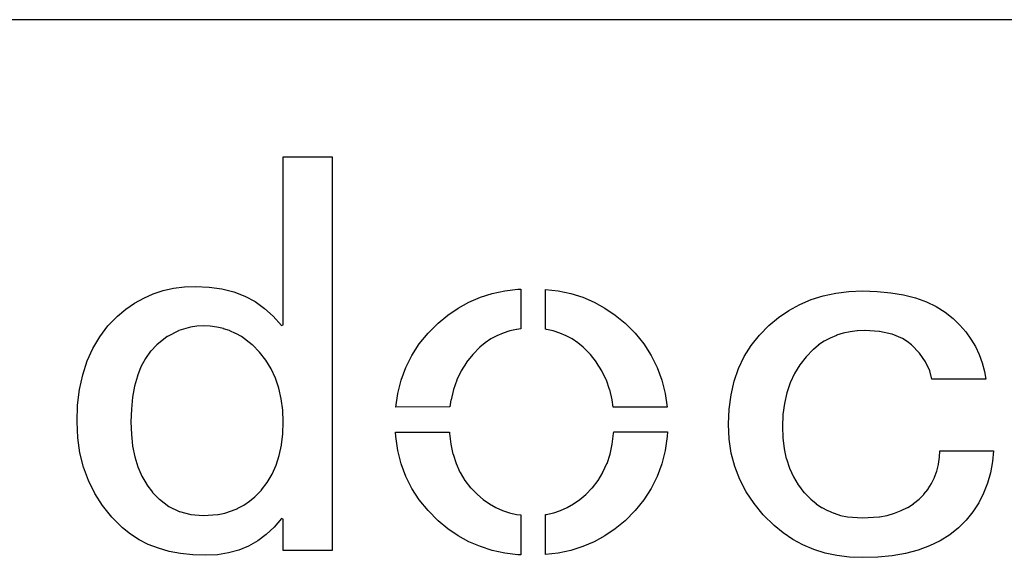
# Model space of a CAD drawing. Extents: x -19 to 391, y -43 to 244.
# Tile 17 of 34: x 348 to 360, y -34 to -28. Entities that reach past the tile are written whole.
import ezdxf

# ---------------------------------------------------------------- set-up
doc = ezdxf.new("R2010")
doc.units = 0
doc.layers.add('BOARD_GEOMETRY_DIMENSION', color=2, linetype='CONTINUOUS')
doc.layers.add('BOARD_GEOMETRY_SILKSCREEN_TOP', color=1, linetype='CONTINUOUS')

msp = doc.modelspace()

# ---------------------------------------------------------------- linework, layer by layer
at = {"layer": 'BOARD_GEOMETRY_DIMENSION'}
msp.add_lwpolyline([(385.949952, -27.67965), (333.44993, -27.67965), (333.44993, -38.179756)], dxfattribs=at)
for points in [[(350.024192, -34.103818), (349.867982, -34.098484), (349.720662, -34.08299), (349.582994, -34.05759), (349.453962, -34.021268), (349.333058, -33.975294), (349.221552, -33.91789), (349.118174, -33.851088), (349.023686, -33.774126), (348.895162, -33.646364), (348.784164, -33.509458), (348.690692, -33.36417), (348.61373, -33.209484), (348.55404, -33.047178), (348.51086, -32.874966), (348.48546, -32.69488), (348.47784, -32.504888), (348.484698, -32.304482), (348.50832, -32.11576), (348.54515, -31.938976), (348.598998, -31.773876), (348.666054, -31.622492), (348.750382, -31.482284), (348.847664, -31.35376), (348.962726, -31.23692), (349.062802, -31.153862), (349.168974, -31.080202), (349.278194, -31.018988), (349.393256, -30.968188), (349.51289, -30.92958), (349.63735, -30.901386), (349.767144, -30.884622), (349.901256, -30.87878), (350.0628, -30.8864), (350.215454, -30.90799), (350.358202, -30.945328), (350.49206, -30.995874), (350.614996, -31.06166), (350.72955, -31.142178), (350.834198, -31.237174), (350.930972, -31.346394), (350.95307, -31.33852), (350.95307, -29.323284), (351.539302, -29.323284), (351.539302, -34.048192), (350.95307, -34.048192), (350.95307, -33.672018), (350.930718, -33.66389), (350.842834, -33.768284), (350.748346, -33.857184), (350.646492, -33.932876), (350.537526, -33.99409), (350.42094, -34.042096), (350.296226, -34.076386), (350.163892, -34.097468)], [(352.306382, -32.326326), (352.329496, -32.161988), (352.370136, -32.002984), (352.426778, -31.850584), (352.49866, -31.70682), (352.587052, -31.569914), (352.691954, -31.44139), (352.812858, -31.319978), (352.929698, -31.223458), (353.053142, -31.139384), (353.183444, -31.069026), (353.32035, -31.010098), (353.46386, -30.965394), (353.61499, -30.932882), (353.771454, -30.913578), (353.804982, -30.9118), (353.804982, -31.389828), (353.757738, -31.39567), (353.75596, -31.39567), (353.674426, -31.413196), (353.672902, -31.413958), (353.594924, -31.438088), (353.593654, -31.438088), (353.518724, -31.470092), (353.517454, -31.4706), (353.447096, -31.508192), (353.44608, -31.5087), (353.379532, -31.554166), (353.378262, -31.554928), (353.316032, -31.60649), (353.314762, -31.60776), (353.228656, -31.694882), (353.228148, -31.695898), (353.153726, -31.789878), (353.152456, -31.790894), (353.089718, -31.891986), (353.088702, -31.893002), (353.037902, -32.000698), (353.037648, -32.001968), (352.996754, -32.116522), (352.9965, -32.117792), (352.968052, -32.239458), (352.967798, -32.240728), (352.954844, -32.324802)], [(354.9142, -32.326326), (354.903024, -32.240728), (354.90277, -32.239458), (354.87356, -32.117792), (354.873052, -32.116776), (354.833428, -32.002222), (354.83292, -32.00019), (354.780596, -31.893002), (354.779834, -31.891986), (354.717096, -31.790894), (354.716588, -31.789878), (354.641658, -31.695898), (354.64115, -31.694882), (354.555552, -31.60776), (354.555044, -31.60649), (354.490782, -31.554674), (354.49002, -31.554166), (354.423472, -31.5087), (354.422202, -31.508192), (354.351082, -31.4706), (354.349558, -31.470092), (354.276152, -31.438088), (354.27539, -31.438088), (354.196142, -31.413196), (354.195126, -31.413196), (354.113846, -31.39567), (354.11283, -31.39567), (354.104702, -31.392368), (354.104702, -30.914594), (354.255324, -30.932882), (354.405184, -30.965394), (354.549456, -31.010098), (354.685854, -31.069026), (354.816156, -31.139384), (354.9396, -31.223458), (355.057456, -31.319978), (355.177852, -31.44139), (355.282754, -31.569914), (355.3714, -31.70682), (355.444298, -31.850584), (355.500178, -32.002984), (355.540056, -32.161988), (355.563932, -32.326326)], [(357.908352, -34.130996), (357.751634, -34.125662), (357.602536, -34.107374), (357.459534, -34.077402), (357.323898, -34.035492), (357.19385, -33.98139), (357.07193, -33.915096), (356.955598, -33.837372), (356.846886, -33.746186), (356.718362, -33.619186), (356.607618, -33.484058), (356.513638, -33.343596), (356.43693, -33.19526), (356.37724, -33.040828), (356.33406, -32.878522), (356.30866, -32.709866), (356.30104, -32.533082), (356.307898, -32.352488), (356.33152, -32.180022), (356.36835, -32.017716), (356.422198, -31.8643), (356.489254, -31.721298), (356.573328, -31.587186), (356.671118, -31.463488), (356.785926, -31.347918), (356.90175, -31.25089), (357.025702, -31.167324), (357.15575, -31.096458), (357.293164, -31.037784), (357.436928, -30.993588), (357.587296, -30.960568), (357.744522, -30.941518), (357.908352, -30.933898), (358.084628, -30.939994), (358.249474, -30.955488), (358.402636, -30.981396), (358.545638, -31.017718), (358.67594, -31.064962), (358.794558, -31.121096), (358.902254, -31.187898), (359.000044, -31.26486), (359.078276, -31.342584), (359.148634, -31.425388), (359.210356, -31.511494), (359.264458, -31.601918), (359.308654, -31.69666), (359.34523, -31.795974), (359.372662, -31.899098), (359.390696, -31.992824), (358.742996, -31.992824), (358.71785, -31.893764), (358.717342, -31.891478), (358.667558, -31.78556), (358.666796, -31.783528), (358.593898, -31.681166), (358.592882, -31.679388), (358.49814, -31.580074), (358.49687, -31.578296), (358.447594, -31.540196), (358.446578, -31.539688), (358.39146, -31.50489), (358.389936, -31.504382), (358.263698, -31.452058), (358.261158, -31.450788), (358.113076, -31.4198), (358.111298, -31.419292), (357.939848, -31.408878), (357.938578, -31.408878), (357.8479, -31.412688), (357.84663, -31.412688), (357.760778, -31.423102), (357.759254, -31.423102), (357.676958, -31.44139), (357.676196, -31.44139), (357.598218, -31.465774), (357.596948, -31.466282), (357.521256, -31.498286), (357.520748, -31.498286), (357.45039, -31.536386), (357.449374, -31.536894), (357.382826, -31.581598), (357.381556, -31.582614), (357.319326, -31.634684), (357.318056, -31.635192), (357.23195, -31.723584), (357.231188, -31.724092), (357.15702, -31.819088), (357.15575, -31.820104), (357.09225, -31.923482), (357.091996, -31.924498), (357.041196, -32.034988), (357.040688, -32.036258), (357.000048, -32.154876), (356.99954, -32.155892), (356.971346, -32.282384), (356.971346, -32.282892), (356.954074, -32.417766), (356.95382, -32.418782), (356.948486, -32.561022), (356.953058, -32.697166), (356.953058, -32.698182), (356.968552, -32.82569), (356.968552, -32.82696), (356.99446, -32.946086), (356.995222, -32.947864), (357.03256, -33.0581), (357.033322, -33.059878), (357.079296, -33.163002), (357.07955, -33.16478), (357.137462, -33.260792), (357.138986, -33.262062), (357.20655, -33.3502), (357.208074, -33.351724), (357.28783, -33.431226), (357.288592, -33.431988), (357.35133, -33.484566), (357.352346, -33.485582), (357.418894, -33.530286), (357.419656, -33.530794), (357.48976, -33.568894), (357.491538, -33.569402), (357.566722, -33.60039), (357.567484, -33.60039), (357.645462, -33.62579), (357.646986, -33.62579), (357.729282, -33.643062), (357.730552, -33.643316), (357.90759, -33.656778), (357.90886, -33.656778), (358.111298, -33.643316), (358.112822, -33.643062), (358.205024, -33.62579), (358.206294, -33.62579), (358.292654, -33.60039), (358.293924, -33.60039), (358.374696, -33.569402), (358.375458, -33.568894), (358.45115, -33.530794), (358.452928, -33.530286), (358.522524, -33.485582), (358.52354, -33.48482), (358.588056, -33.431988), (358.58958, -33.431226), (358.64673, -33.373568), (358.647746, -33.372298), (358.697022, -33.310576), (358.697784, -33.30956), (358.739186, -33.24352), (358.739694, -33.241996), (358.775, -33.170876), (358.775254, -33.169098), (358.801162, -33.095184), (358.801924, -33.093914), (358.821228, -33.014158), (358.821736, -33.012888), (358.83342, -32.929576), (358.83342, -32.92856), (358.836722, -32.851598), (359.483152, -32.851598), (359.470452, -32.980376), (359.44556, -33.11398), (359.409492, -33.241488), (359.362756, -33.361376), (359.304336, -33.475676), (359.234486, -33.581594), (359.152952, -33.681924), (359.06075, -33.774126), (358.956356, -33.8582), (358.841294, -33.93059), (358.71404, -33.993074), (358.57688, -34.042096), (358.42575, -34.081974), (358.265222, -34.10966), (358.092502, -34.126424)], [(349.991934, -33.629092), (349.993458, -33.629092), (350.169226, -33.615376), (350.17075, -33.615376), (350.252284, -33.598104), (350.2533, -33.597596), (350.332548, -33.572958), (350.333056, -33.572196), (350.407732, -33.542224), (350.409002, -33.541462), (350.480122, -33.5026), (350.481392, -33.502092), (350.547686, -33.457388), (350.548702, -33.45688), (350.612456, -33.403794), (350.61398, -33.403286), (350.691958, -33.323022), (350.693228, -33.321498), (350.7613, -33.23209), (350.761554, -33.231074), (350.818958, -33.132776), (350.81972, -33.13176), (350.867472, -33.02508), (350.86798, -33.023302), (350.904556, -32.907986), (350.904556, -32.907224), (350.931734, -32.782764), (350.931988, -32.781494), (350.947736, -32.64916), (350.947736, -32.64789), (350.95307, -32.505396), (350.95307, -32.504888), (350.946974, -32.362902), (350.94672, -32.362394), (350.929448, -32.228028), (350.929194, -32.226758), (350.900492, -32.100774), (350.900238, -32.099758), (350.859852, -31.979362), (350.808036, -31.86938), (350.807274, -31.867602), (350.74479, -31.764986), (350.744028, -31.763716), (350.669352, -31.668466), (350.668844, -31.667196), (350.5835, -31.580074), (350.581976, -31.578296), (350.452944, -31.481776), (350.45142, -31.481014), (350.382586, -31.443168), (350.381062, -31.442914), (350.310958, -31.410402), (350.309942, -31.409894), (350.23552, -31.386272), (350.23425, -31.385764), (350.157796, -31.367984), (350.15678, -31.367984), (350.077024, -31.357062), (350.0755, -31.357062), (349.993458, -31.352998), (349.992442, -31.352998), (349.916496, -31.357062), (349.915226, -31.357062), (349.84182, -31.367984), (349.840042, -31.367984), (349.699326, -31.409894), (349.69704, -31.411164), (349.563182, -31.48076), (349.56115, -31.481776), (349.43542, -31.578296), (349.433896, -31.580074), (349.36176, -31.655258), (349.360744, -31.656782), (349.299022, -31.743396), (349.297752, -31.74492), (349.24492, -31.842964), (349.244158, -31.844488), (349.201994, -31.952184), (349.20174, -31.953962), (349.16745, -32.074866), (349.16745, -32.075882), (349.144336, -32.206692), (349.144082, -32.2072), (349.129858, -32.350202), (349.129858, -32.351472), (349.125286, -32.505396), (349.129858, -32.654494), (349.129858, -32.655764), (349.145352, -32.793686), (349.145352, -32.794194), (349.17126, -32.923988), (349.172022, -32.925258), (349.20936, -33.043876), (349.20936, -33.044892), (349.256096, -33.155382), (349.25635, -33.156398), (349.314262, -33.256982), (349.315532, -33.257998), (349.38335, -33.349184), (349.384874, -33.350962), (349.46463, -33.431226), (349.4659, -33.431988), (349.578676, -33.517586), (349.580454, -33.518602), (349.70466, -33.579562), (349.7072, -33.580324), (349.842836, -33.616392), (349.84436, -33.6169)], [(353.804982, -34.098484), (353.771454, -34.097468), (353.61499, -34.078164), (353.46386, -34.046668), (353.32035, -34.000694), (353.183444, -33.942782), (353.053142, -33.871662), (352.929698, -33.787588), (352.812858, -33.689798), (352.691954, -33.569402), (352.587052, -33.440878), (352.49866, -33.304988), (352.426778, -33.160462), (352.370136, -33.008824), (352.329496, -32.848296), (352.30562, -32.681418), (352.303334, -32.625792), (352.949256, -32.625792), (352.950018, -32.641794), (352.950018, -32.643064), (352.965258, -32.770318), (352.96602, -32.77108), (352.991928, -32.890968), (352.992182, -32.891984), (353.029774, -33.002982), (353.030028, -33.003998), (353.076002, -33.107884), (353.077018, -33.109662), (353.13493, -33.205674), (353.135692, -33.20669), (353.203256, -33.295082), (353.205034, -33.29559), (353.285298, -33.376362), (353.355148, -33.43529), (353.355656, -33.435798), (353.42957, -33.486598), (353.430586, -33.48736), (353.505262, -33.530794), (353.506786, -33.530794), (353.586542, -33.5661), (353.58705, -33.5661), (353.669092, -33.594294), (353.669854, -33.594294), (353.75469, -33.613598), (353.755452, -33.613598), (353.804982, -33.620202)], [(354.10394, -34.095182), (354.10394, -33.615376), (354.1141, -33.613598), (354.115624, -33.613598), (354.199698, -33.594294), (354.201222, -33.594294), (354.283518, -33.5661), (354.284534, -33.565592), (354.362258, -33.530794), (354.364036, -33.530794), (354.439728, -33.48736), (354.440744, -33.486598), (354.513896, -33.435798), (354.514658, -33.43529), (354.585524, -33.376616), (354.58654, -33.3756), (354.664772, -33.29559), (354.665788, -33.295082), (354.733352, -33.20669), (354.734622, -33.205674), (354.792534, -33.109662), (354.793042, -33.107884), (354.840794, -33.003998), (354.841302, -33.002982), (354.878132, -32.891984), (354.87864, -32.890968), (354.904802, -32.771588), (354.905056, -32.770318), (354.92055, -32.643064), (354.92055, -32.641794), (354.92182, -32.625284), (355.568758, -32.625284), (355.564694, -32.681418), (355.540056, -32.848296), (355.500178, -33.008824), (355.444298, -33.160462), (355.3714, -33.304988), (355.282754, -33.440878), (355.177852, -33.569402), (355.057456, -33.689798), (354.9396, -33.787588), (354.816156, -33.871662), (354.685854, -33.942782), (354.549456, -34.000694), (354.405184, -34.046668), (354.255324, -34.078164)]]:
    msp.add_lwpolyline(points, close=True, dxfattribs=at)
at = {"layer": 'BOARD_GEOMETRY_SILKSCREEN_TOP'}
msp.add_lwpolyline([(385.949952, -27.67965), (333.44993, -27.67965), (333.44993, -38.179756)], dxfattribs=at)
for points in [[(350.024192, -34.103818), (349.867982, -34.098484), (349.720662, -34.08299), (349.582994, -34.05759), (349.453962, -34.021268), (349.333058, -33.975294), (349.221552, -33.91789), (349.118174, -33.851088), (349.023686, -33.774126), (348.895162, -33.646364), (348.784164, -33.509458), (348.690692, -33.36417), (348.61373, -33.209484), (348.55404, -33.047178), (348.51086, -32.874966), (348.48546, -32.69488), (348.47784, -32.504888), (348.484698, -32.304482), (348.50832, -32.11576), (348.54515, -31.938976), (348.598998, -31.773876), (348.666054, -31.622492), (348.750382, -31.482284), (348.847664, -31.35376), (348.962726, -31.23692), (349.062802, -31.153862), (349.168974, -31.080202), (349.278194, -31.018988), (349.393256, -30.968188), (349.51289, -30.92958), (349.63735, -30.901386), (349.767144, -30.884622), (349.901256, -30.87878), (350.0628, -30.8864), (350.215454, -30.90799), (350.358202, -30.945328), (350.49206, -30.995874), (350.614996, -31.06166), (350.72955, -31.142178), (350.834198, -31.237174), (350.930972, -31.346394), (350.95307, -31.33852), (350.95307, -29.323284), (351.539302, -29.323284), (351.539302, -34.048192), (350.95307, -34.048192), (350.95307, -33.672018), (350.930718, -33.66389), (350.842834, -33.768284), (350.748346, -33.857184), (350.646492, -33.932876), (350.537526, -33.99409), (350.42094, -34.042096), (350.296226, -34.076386), (350.163892, -34.097468)], [(352.306382, -32.326326), (352.329496, -32.161988), (352.370136, -32.002984), (352.426778, -31.850584), (352.49866, -31.70682), (352.587052, -31.569914), (352.691954, -31.44139), (352.812858, -31.319978), (352.929698, -31.223458), (353.053142, -31.139384), (353.183444, -31.069026), (353.32035, -31.010098), (353.46386, -30.965394), (353.61499, -30.932882), (353.771454, -30.913578), (353.804982, -30.9118), (353.804982, -31.389828), (353.757738, -31.39567), (353.75596, -31.39567), (353.674426, -31.413196), (353.672902, -31.413958), (353.594924, -31.438088), (353.593654, -31.438088), (353.518724, -31.470092), (353.517454, -31.4706), (353.447096, -31.508192), (353.44608, -31.5087), (353.379532, -31.554166), (353.378262, -31.554928), (353.316032, -31.60649), (353.314762, -31.60776), (353.228656, -31.694882), (353.228148, -31.695898), (353.153726, -31.789878), (353.152456, -31.790894), (353.089718, -31.891986), (353.088702, -31.893002), (353.037902, -32.000698), (353.037648, -32.001968), (352.996754, -32.116522), (352.9965, -32.117792), (352.968052, -32.239458), (352.967798, -32.240728), (352.954844, -32.324802)], [(354.9142, -32.326326), (354.903024, -32.240728), (354.90277, -32.239458), (354.87356, -32.117792), (354.873052, -32.116776), (354.833428, -32.002222), (354.83292, -32.00019), (354.780596, -31.893002), (354.779834, -31.891986), (354.717096, -31.790894), (354.716588, -31.789878), (354.641658, -31.695898), (354.64115, -31.694882), (354.555552, -31.60776), (354.555044, -31.60649), (354.490782, -31.554674), (354.49002, -31.554166), (354.423472, -31.5087), (354.422202, -31.508192), (354.351082, -31.4706), (354.349558, -31.470092), (354.276152, -31.438088), (354.27539, -31.438088), (354.196142, -31.413196), (354.195126, -31.413196), (354.113846, -31.39567), (354.11283, -31.39567), (354.104702, -31.392368), (354.104702, -30.914594), (354.255324, -30.932882), (354.405184, -30.965394), (354.549456, -31.010098), (354.685854, -31.069026), (354.816156, -31.139384), (354.9396, -31.223458), (355.057456, -31.319978), (355.177852, -31.44139), (355.282754, -31.569914), (355.3714, -31.70682), (355.444298, -31.850584), (355.500178, -32.002984), (355.540056, -32.161988), (355.563932, -32.326326)], [(357.908352, -34.130996), (357.751634, -34.125662), (357.602536, -34.107374), (357.459534, -34.077402), (357.323898, -34.035492), (357.19385, -33.98139), (357.07193, -33.915096), (356.955598, -33.837372), (356.846886, -33.746186), (356.718362, -33.619186), (356.607618, -33.484058), (356.513638, -33.343596), (356.43693, -33.19526), (356.37724, -33.040828), (356.33406, -32.878522), (356.30866, -32.709866), (356.30104, -32.533082), (356.307898, -32.352488), (356.33152, -32.180022), (356.36835, -32.017716), (356.422198, -31.8643), (356.489254, -31.721298), (356.573328, -31.587186), (356.671118, -31.463488), (356.785926, -31.347918), (356.90175, -31.25089), (357.025702, -31.167324), (357.15575, -31.096458), (357.293164, -31.037784), (357.436928, -30.993588), (357.587296, -30.960568), (357.744522, -30.941518), (357.908352, -30.933898), (358.084628, -30.939994), (358.249474, -30.955488), (358.402636, -30.981396), (358.545638, -31.017718), (358.67594, -31.064962), (358.794558, -31.121096), (358.902254, -31.187898), (359.000044, -31.26486), (359.078276, -31.342584), (359.148634, -31.425388), (359.210356, -31.511494), (359.264458, -31.601918), (359.308654, -31.69666), (359.34523, -31.795974), (359.372662, -31.899098), (359.390696, -31.992824), (358.742996, -31.992824), (358.71785, -31.893764), (358.717342, -31.891478), (358.667558, -31.78556), (358.666796, -31.783528), (358.593898, -31.681166), (358.592882, -31.679388), (358.49814, -31.580074), (358.49687, -31.578296), (358.447594, -31.540196), (358.446578, -31.539688), (358.39146, -31.50489), (358.389936, -31.504382), (358.263698, -31.452058), (358.261158, -31.450788), (358.113076, -31.4198), (358.111298, -31.419292), (357.939848, -31.408878), (357.938578, -31.408878), (357.8479, -31.412688), (357.84663, -31.412688), (357.760778, -31.423102), (357.759254, -31.423102), (357.676958, -31.44139), (357.676196, -31.44139), (357.598218, -31.465774), (357.596948, -31.466282), (357.521256, -31.498286), (357.520748, -31.498286), (357.45039, -31.536386), (357.449374, -31.536894), (357.382826, -31.581598), (357.381556, -31.582614), (357.319326, -31.634684), (357.318056, -31.635192), (357.23195, -31.723584), (357.231188, -31.724092), (357.15702, -31.819088), (357.15575, -31.820104), (357.09225, -31.923482), (357.091996, -31.924498), (357.041196, -32.034988), (357.040688, -32.036258), (357.000048, -32.154876), (356.99954, -32.155892), (356.971346, -32.282384), (356.971346, -32.282892), (356.954074, -32.417766), (356.95382, -32.418782), (356.948486, -32.561022), (356.953058, -32.697166), (356.953058, -32.698182), (356.968552, -32.82569), (356.968552, -32.82696), (356.99446, -32.946086), (356.995222, -32.947864), (357.03256, -33.0581), (357.033322, -33.059878), (357.079296, -33.163002), (357.07955, -33.16478), (357.137462, -33.260792), (357.138986, -33.262062), (357.20655, -33.3502), (357.208074, -33.351724), (357.28783, -33.431226), (357.288592, -33.431988), (357.35133, -33.484566), (357.352346, -33.485582), (357.418894, -33.530286), (357.419656, -33.530794), (357.48976, -33.568894), (357.491538, -33.569402), (357.566722, -33.60039), (357.567484, -33.60039), (357.645462, -33.62579), (357.646986, -33.62579), (357.729282, -33.643062), (357.730552, -33.643316), (357.90759, -33.656778), (357.90886, -33.656778), (358.111298, -33.643316), (358.112822, -33.643062), (358.205024, -33.62579), (358.206294, -33.62579), (358.292654, -33.60039), (358.293924, -33.60039), (358.374696, -33.569402), (358.375458, -33.568894), (358.45115, -33.530794), (358.452928, -33.530286), (358.522524, -33.485582), (358.52354, -33.48482), (358.588056, -33.431988), (358.58958, -33.431226), (358.64673, -33.373568), (358.647746, -33.372298), (358.697022, -33.310576), (358.697784, -33.30956), (358.739186, -33.24352), (358.739694, -33.241996), (358.775, -33.170876), (358.775254, -33.169098), (358.801162, -33.095184), (358.801924, -33.093914), (358.821228, -33.014158), (358.821736, -33.012888), (358.83342, -32.929576), (358.83342, -32.92856), (358.836722, -32.851598), (359.483152, -32.851598), (359.470452, -32.980376), (359.44556, -33.11398), (359.409492, -33.241488), (359.362756, -33.361376), (359.304336, -33.475676), (359.234486, -33.581594), (359.152952, -33.681924), (359.06075, -33.774126), (358.956356, -33.8582), (358.841294, -33.93059), (358.71404, -33.993074), (358.57688, -34.042096), (358.42575, -34.081974), (358.265222, -34.10966), (358.092502, -34.126424)], [(349.991934, -33.629092), (349.993458, -33.629092), (350.169226, -33.615376), (350.17075, -33.615376), (350.252284, -33.598104), (350.2533, -33.597596), (350.332548, -33.572958), (350.333056, -33.572196), (350.407732, -33.542224), (350.409002, -33.541462), (350.480122, -33.5026), (350.481392, -33.502092), (350.547686, -33.457388), (350.548702, -33.45688), (350.612456, -33.403794), (350.61398, -33.403286), (350.691958, -33.323022), (350.693228, -33.321498), (350.7613, -33.23209), (350.761554, -33.231074), (350.818958, -33.132776), (350.81972, -33.13176), (350.867472, -33.02508), (350.86798, -33.023302), (350.904556, -32.907986), (350.904556, -32.907224), (350.931734, -32.782764), (350.931988, -32.781494), (350.947736, -32.64916), (350.947736, -32.64789), (350.95307, -32.505396), (350.95307, -32.504888), (350.946974, -32.362902), (350.94672, -32.362394), (350.929448, -32.228028), (350.929194, -32.226758), (350.900492, -32.100774), (350.900238, -32.099758), (350.859852, -31.979362), (350.808036, -31.86938), (350.807274, -31.867602), (350.74479, -31.764986), (350.744028, -31.763716), (350.669352, -31.668466), (350.668844, -31.667196), (350.5835, -31.580074), (350.581976, -31.578296), (350.452944, -31.481776), (350.45142, -31.481014), (350.382586, -31.443168), (350.381062, -31.442914), (350.310958, -31.410402), (350.309942, -31.409894), (350.23552, -31.386272), (350.23425, -31.385764), (350.157796, -31.367984), (350.15678, -31.367984), (350.077024, -31.357062), (350.0755, -31.357062), (349.993458, -31.352998), (349.992442, -31.352998), (349.916496, -31.357062), (349.915226, -31.357062), (349.84182, -31.367984), (349.840042, -31.367984), (349.699326, -31.409894), (349.69704, -31.411164), (349.563182, -31.48076), (349.56115, -31.481776), (349.43542, -31.578296), (349.433896, -31.580074), (349.36176, -31.655258), (349.360744, -31.656782), (349.299022, -31.743396), (349.297752, -31.74492), (349.24492, -31.842964), (349.244158, -31.844488), (349.201994, -31.952184), (349.20174, -31.953962), (349.16745, -32.074866), (349.16745, -32.075882), (349.144336, -32.206692), (349.144082, -32.2072), (349.129858, -32.350202), (349.129858, -32.351472), (349.125286, -32.505396), (349.129858, -32.654494), (349.129858, -32.655764), (349.145352, -32.793686), (349.145352, -32.794194), (349.17126, -32.923988), (349.172022, -32.925258), (349.20936, -33.043876), (349.20936, -33.044892), (349.256096, -33.155382), (349.25635, -33.156398), (349.314262, -33.256982), (349.315532, -33.257998), (349.38335, -33.349184), (349.384874, -33.350962), (349.46463, -33.431226), (349.4659, -33.431988), (349.578676, -33.517586), (349.580454, -33.518602), (349.70466, -33.579562), (349.7072, -33.580324), (349.842836, -33.616392), (349.84436, -33.6169)], [(353.804982, -34.098484), (353.771454, -34.097468), (353.61499, -34.078164), (353.46386, -34.046668), (353.32035, -34.000694), (353.183444, -33.942782), (353.053142, -33.871662), (352.929698, -33.787588), (352.812858, -33.689798), (352.691954, -33.569402), (352.587052, -33.440878), (352.49866, -33.304988), (352.426778, -33.160462), (352.370136, -33.008824), (352.329496, -32.848296), (352.30562, -32.681418), (352.303334, -32.625792), (352.949256, -32.625792), (352.950018, -32.641794), (352.950018, -32.643064), (352.965258, -32.770318), (352.96602, -32.77108), (352.991928, -32.890968), (352.992182, -32.891984), (353.029774, -33.002982), (353.030028, -33.003998), (353.076002, -33.107884), (353.077018, -33.109662), (353.13493, -33.205674), (353.135692, -33.20669), (353.203256, -33.295082), (353.205034, -33.29559), (353.285298, -33.376362), (353.355148, -33.43529), (353.355656, -33.435798), (353.42957, -33.486598), (353.430586, -33.48736), (353.505262, -33.530794), (353.506786, -33.530794), (353.586542, -33.5661), (353.58705, -33.5661), (353.669092, -33.594294), (353.669854, -33.594294), (353.75469, -33.613598), (353.755452, -33.613598), (353.804982, -33.620202)], [(354.10394, -34.095182), (354.10394, -33.615376), (354.1141, -33.613598), (354.115624, -33.613598), (354.199698, -33.594294), (354.201222, -33.594294), (354.283518, -33.5661), (354.284534, -33.565592), (354.362258, -33.530794), (354.364036, -33.530794), (354.439728, -33.48736), (354.440744, -33.486598), (354.513896, -33.435798), (354.514658, -33.43529), (354.585524, -33.376616), (354.58654, -33.3756), (354.664772, -33.29559), (354.665788, -33.295082), (354.733352, -33.20669), (354.734622, -33.205674), (354.792534, -33.109662), (354.793042, -33.107884), (354.840794, -33.003998), (354.841302, -33.002982), (354.878132, -32.891984), (354.87864, -32.890968), (354.904802, -32.771588), (354.905056, -32.770318), (354.92055, -32.643064), (354.92055, -32.641794), (354.92182, -32.625284), (355.568758, -32.625284), (355.564694, -32.681418), (355.540056, -32.848296), (355.500178, -33.008824), (355.444298, -33.160462), (355.3714, -33.304988), (355.282754, -33.440878), (355.177852, -33.569402), (355.057456, -33.689798), (354.9396, -33.787588), (354.816156, -33.871662), (354.685854, -33.942782), (354.549456, -34.000694), (354.405184, -34.046668), (354.255324, -34.078164)]]:
    msp.add_lwpolyline(points, close=True, dxfattribs=at)

doc.saveas('drawing.dxf')
